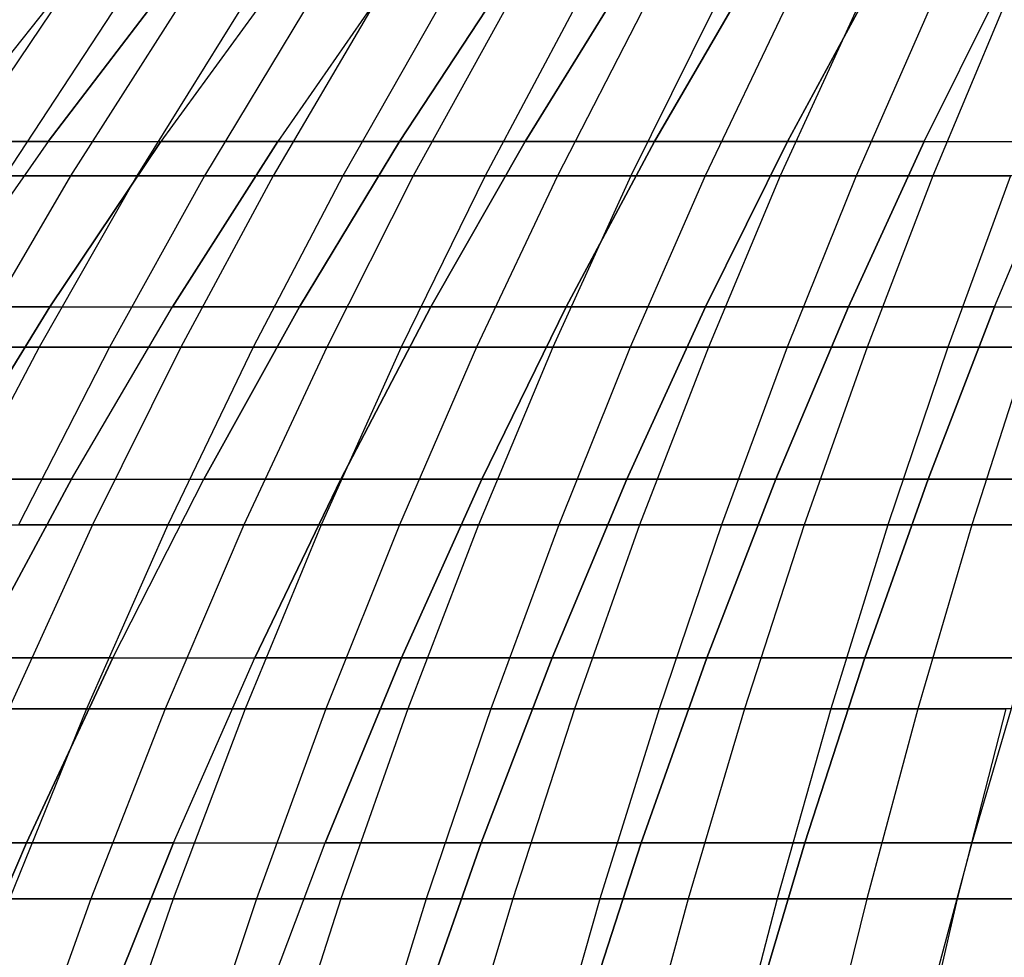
# Model space of a CAD drawing. Extents: x -125 to 125, y -143 to 0.
# Tile 150 of 241: x -27 to -17, y -49 to -39. Entities that reach past the tile are written whole.
import ezdxf

# ---------------------------------------------------------------- set-up
doc = ezdxf.new("R2010")
doc.units = 0
doc.header["$LTSCALE"] = 25.4
doc.layers.get('0').update_dxf_attribs({"linetype": 'CONTINUOUS'})

# ---------------------------------------------------------------- blocks, each defined once
blk = doc.blocks.new('NL2500026672_STL')
at = {"color": 0}
for p, q in [((-26.812, -38.823, 24.569), (-28.161, -40.518, 25.805)), ((-26.812, -38.823, 24.569), (-28.161, -40.518, 25.805)), ((-26.812, -38.823, -24.569), (-28.161, -40.518, -25.805)), ((-26.812, -38.823, -24.569), (-28.161, -40.518, -25.805)), ((-27.009, -40.518, 27.009), (-25.715, -38.823, 25.715)), ((-27.009, -40.518, 27.009), (-25.715, -38.823, 25.715)), ((-25.715, -38.823, -25.715), (-27.009, -40.518, -27.009)), ((-25.715, -38.823, -25.715), (-27.009, -40.518, -27.009)), ((-24.569, -38.823, 26.812), (-25.805, -40.518, 28.161)), ((-24.569, -38.823, -26.812), (-25.805, -40.518, -28.161)), ((-24.569, -38.823, 26.812), (-25.805, -40.518, 28.161)), ((-24.569, -38.823, -26.812), (-25.805, -40.518, -28.161)), ((-23.376, -38.823, -27.858), (-24.552, -40.518, -29.26)), ((-23.376, -38.823, 27.858), (-24.552, -40.518, 29.26)), ((-23.376, -38.823, 27.858), (-24.552, -40.518, 29.26)), ((-23.376, -38.823, -27.858), (-24.552, -40.518, -29.26)), ((-23.252, -40.518, -30.303), (-22.138, -38.823, -28.851)), ((-23.252, -40.518, -30.303), (-22.138, -38.823, -28.851)), ((-22.138, -38.823, 28.851), (-23.252, -40.518, 30.303)), ((-22.138, -38.823, 28.851), (-23.252, -40.518, 30.303)), ((-21.908, -40.518, -31.288), (-20.859, -38.823, -29.789)), ((-21.908, -40.518, -31.288), (-20.859, -38.823, -29.789)), ((-20.859, -38.823, 29.789), (-21.908, -40.518, 31.288)), ((-20.859, -38.823, 29.789), (-21.908, -40.518, 31.288)), ((-20.523, -40.518, -32.214), (-19.539, -38.823, -30.671)), ((-20.523, -40.518, -32.214), (-19.539, -38.823, -30.671)), ((-19.539, -38.823, 30.671), (-20.523, -40.518, 32.214)), ((-19.539, -38.823, 30.671), (-20.523, -40.518, 32.214)), ((-19.098, -40.518, -33.079), (-18.183, -38.823, -31.494)), ((-19.098, -40.518, -33.079), (-18.183, -38.823, -31.494)), ((-18.183, -38.823, 31.494), (-19.098, -40.518, 33.079)), ((-18.183, -38.823, 31.494), (-19.098, -40.518, 33.079)), ((-17.637, -40.518, -33.88), (-16.792, -38.823, -32.257)), ((-17.637, -40.518, -33.88), (-16.792, -38.823, -32.257)), ((-17.637, -40.518, 33.88), (-16.792, -38.823, 32.257)), ((-17.637, -40.518, 33.88), (-16.792, -38.823, 32.257)), ((-26.98, -39.13, -30.957), (-28.16, -40.888, -32.311)), ((-26.98, -39.13, -30.957), (-28.16, -40.888, -32.311)), ((-26.322, -39.13, 31.519), (-27.473, -40.888, 32.897)), ((-26.322, -39.13, 31.519), (-27.473, -40.888, 32.897)), ((-25.651, -39.13, -32.066), (-26.773, -40.888, -33.469)), ((-25.651, -39.13, -32.066), (-26.773, -40.888, -33.469)), ((-24.97, -39.13, 32.6), (-26.062, -40.888, 34.026)), ((-24.97, -39.13, 32.6), (-26.062, -40.888, 34.026)), ((-24.277, -39.13, -33.119), (-25.338, -40.888, -34.568)), ((-24.277, -39.13, -33.119), (-25.338, -40.888, -34.568)), ((-23.573, -39.13, 33.624), (-24.604, -40.888, 35.094)), ((-23.573, -39.13, 33.624), (-24.604, -40.888, 35.094)), ((-22.859, -39.13, -34.113), (-23.859, -40.888, -35.605)), ((-22.859, -39.13, -34.113), (-23.859, -40.888, -35.605)), ((-22.135, -39.13, 34.588), (-23.103, -40.888, 36.1)), ((-22.135, -39.13, 34.588), (-23.103, -40.888, 36.1)), ((-21.4, -39.13, -35.047), (-22.336, -40.888, -36.58)), ((-21.4, -39.13, -35.047), (-22.336, -40.888, -36.58)), ((-20.657, -39.13, 35.49), (-21.56, -40.888, 37.042)), ((-20.657, -39.13, 35.49), (-21.56, -40.888, 37.042)), ((-19.904, -39.13, -35.918), (-20.775, -40.888, -37.489)), ((-19.904, -39.13, -35.918), (-20.775, -40.888, -37.489)), ((-19.142, -39.13, 36.329), (-19.98, -40.888, 37.918)), ((-19.142, -39.13, 36.329), (-19.98, -40.888, 37.918)), ((-18.372, -39.13, -36.725), (-19.176, -40.888, -38.331)), ((-18.372, -39.13, -36.725), (-19.176, -40.888, -38.331)), ((-17.594, -39.13, 37.104), (-18.363, -40.888, 38.727)), ((-17.594, -39.13, 37.104), (-18.363, -40.888, 38.727)), ((-16.808, -39.13, -37.467), (-17.543, -40.888, -39.105)), ((-16.808, -39.13, -37.467), (-17.543, -40.888, -39.105)), ((-27.009, -40.518, 27.009), (-28.251, -42.29, 28.251)), ((-27.009, -40.518, 27.009), (-28.251, -42.29, 28.251)), ((-27.009, -40.518, -27.009), (-28.251, -42.29, -28.251)), ((-27.009, -40.518, -27.009), (-28.251, -42.29, -28.251)), ((-27.009, -40.518, 27.009), (-28.161, -40.518, 25.805)), ((-27.009, -40.518, 27.009), (-28.161, -40.518, 25.805)), ((-28.161, -40.518, -25.805), (-27.009, -40.518, -27.009)), ((-28.161, -40.518, -25.805), (-27.009, -40.518, -27.009)), ((-27.009, -40.518, 27.009), (-25.805, -40.518, 28.161)), ((-27.009, -40.518, 27.009), (-25.805, -40.518, 28.161)), ((-27.009, -40.518, -27.009), (-25.805, -40.518, -28.161)), ((-27.009, -40.518, -27.009), (-25.805, -40.518, -28.161)), ((-25.805, -40.518, -28.161), (-26.992, -42.29, -29.456)), ((-26.992, -42.29, 29.456), (-25.805, -40.518, 28.161)), ((-26.992, -42.29, 29.456), (-25.805, -40.518, 28.161)), ((-25.805, -40.518, -28.161), (-26.992, -42.29, -29.456)), ((-25.805, -40.518, -28.161), (-24.552, -40.518, -29.26)), ((-24.552, -40.518, 29.26), (-25.805, -40.518, 28.161)), ((-24.552, -40.518, 29.26), (-25.805, -40.518, 28.161)), ((-25.805, -40.518, -28.161), (-24.552, -40.518, -29.26)), ((-25.681, -42.29, -30.606), (-24.552, -40.518, -29.26)), ((-25.681, -42.29, -30.606), (-24.552, -40.518, -29.26)), ((-24.552, -40.518, 29.26), (-25.681, -42.29, 30.606)), ((-24.552, -40.518, 29.26), (-25.681, -42.29, 30.606)), ((-24.552, -40.518, -29.26), (-23.252, -40.518, -30.303)), ((-24.552, -40.518, -29.26), (-23.252, -40.518, -30.303)), ((-23.252, -40.518, 30.303), (-24.552, -40.518, 29.26)), ((-23.252, -40.518, 30.303), (-24.552, -40.518, 29.26)), ((-24.322, -42.29, -31.697), (-23.252, -40.518, -30.303)), ((-24.322, -42.29, -31.697), (-23.252, -40.518, -30.303)), ((-23.252, -40.518, 30.303), (-24.322, -42.29, 31.697)), ((-23.252, -40.518, 30.303), (-24.322, -42.29, 31.697)), ((-23.252, -40.518, -30.303), (-21.908, -40.518, -31.288)), ((-23.252, -40.518, -30.303), (-21.908, -40.518, -31.288)), ((-21.908, -40.518, 31.288), (-23.252, -40.518, 30.303)), ((-21.908, -40.518, 31.288), (-23.252, -40.518, 30.303)), ((-22.916, -42.29, -32.727), (-21.908, -40.518, -31.288)), ((-22.916, -42.29, -32.727), (-21.908, -40.518, -31.288)), ((-21.908, -40.518, 31.288), (-22.916, -42.29, 32.727)), ((-21.908, -40.518, 31.288), (-22.916, -42.29, 32.727)), ((-21.908, -40.518, -31.288), (-20.523, -40.518, -32.214)), ((-21.908, -40.518, -31.288), (-20.523, -40.518, -32.214)), ((-20.523, -40.518, 32.214), (-21.908, -40.518, 31.288)), ((-20.523, -40.518, 32.214), (-21.908, -40.518, 31.288)), ((-21.467, -42.29, -33.696), (-20.523, -40.518, -32.214)), ((-21.467, -42.29, -33.696), (-20.523, -40.518, -32.214)), ((-20.523, -40.518, 32.214), (-21.467, -42.29, 33.696)), ((-20.523, -40.518, 32.214), (-21.467, -42.29, 33.696)), ((-20.523, -40.518, -32.214), (-19.098, -40.518, -33.079)), ((-20.523, -40.518, -32.214), (-19.098, -40.518, -33.079)), ((-19.098, -40.518, 33.079), (-20.523, -40.518, 32.214)), ((-19.098, -40.518, 33.079), (-20.523, -40.518, 32.214)), ((-19.976, -42.29, -34.6), (-19.098, -40.518, -33.079)), ((-19.976, -42.29, -34.6), (-19.098, -40.518, -33.079)), ((-19.098, -40.518, 33.079), (-19.976, -42.29, 34.6)), ((-19.098, -40.518, 33.079), (-19.976, -42.29, 34.6)), ((-19.098, -40.518, -33.079), (-17.637, -40.518, -33.88)), ((-19.098, -40.518, -33.079), (-17.637, -40.518, -33.88)), ((-17.637, -40.518, 33.88), (-19.098, -40.518, 33.079)), ((-17.637, -40.518, 33.88), (-19.098, -40.518, 33.079)), ((-18.448, -42.29, -35.439), (-17.637, -40.518, -33.88)), ((-18.448, -42.29, -35.439), (-17.637, -40.518, -33.88)), ((-17.637, -40.518, 33.88), (-18.448, -42.29, 35.439)), ((-17.637, -40.518, 33.88), (-18.448, -42.29, 35.439)), ((-17.637, -40.518, -33.88), (-16.142, -40.518, -34.617)), ((-17.637, -40.518, -33.88), (-16.142, -40.518, -34.617)), ((-17.637, -40.518, 33.88), (-16.142, -40.518, 34.617)), ((-17.637, -40.518, 33.88), (-16.142, -40.518, 34.617)), ((-16.885, -42.29, -36.21), (-16.142, -40.518, -34.617)), ((-16.885, -42.29, 36.21), (-16.142, -40.518, 34.617)), ((-16.885, -42.29, 36.21), (-16.142, -40.518, 34.617)), ((-16.885, -42.29, -36.21), (-16.142, -40.518, -34.617)), ((-26.773, -40.888, -33.469), (-28.16, -40.888, -32.311)), ((-26.773, -40.888, -33.469), (-28.16, -40.888, -32.311)), ((-26.773, -40.888, -33.469), (-27.848, -42.72, -34.813)), ((-26.773, -40.888, -33.469), (-27.848, -42.72, -34.813)), ((-27.473, -40.888, 32.897), (-26.062, -40.888, 34.026)), ((-27.473, -40.888, 32.897), (-26.062, -40.888, 34.026)), ((-26.062, -40.888, 34.026), (-27.108, -42.72, 35.392)), ((-26.062, -40.888, 34.026), (-27.108, -42.72, 35.392)), ((-25.338, -40.888, -34.568), (-26.773, -40.888, -33.469)), ((-25.338, -40.888, -34.568), (-26.773, -40.888, -33.469)), ((-25.338, -40.888, -34.568), (-26.356, -42.72, -35.956)), ((-25.338, -40.888, -34.568), (-26.356, -42.72, -35.956)), ((-26.062, -40.888, 34.026), (-24.604, -40.888, 35.094)), ((-26.062, -40.888, 34.026), (-24.604, -40.888, 35.094)), ((-24.604, -40.888, 35.094), (-25.592, -42.72, 36.503)), ((-24.604, -40.888, 35.094), (-25.592, -42.72, 36.503)), ((-23.859, -40.888, -35.605), (-25.338, -40.888, -34.568)), ((-23.859, -40.888, -35.605), (-25.338, -40.888, -34.568)), ((-23.859, -40.888, -35.605), (-24.817, -42.72, -37.035)), ((-23.859, -40.888, -35.605), (-24.817, -42.72, -37.035)), ((-24.604, -40.888, 35.094), (-23.103, -40.888, 36.1)), ((-24.604, -40.888, 35.094), (-23.103, -40.888, 36.1)), ((-23.103, -40.888, 36.1), (-24.03, -42.72, 37.55)), ((-23.103, -40.888, 36.1), (-24.03, -42.72, 37.55)), ((-22.336, -40.888, -36.58), (-23.859, -40.888, -35.605)), ((-22.336, -40.888, -36.58), (-23.859, -40.888, -35.605)), ((-22.336, -40.888, -36.58), (-23.233, -42.72, -38.048)), ((-22.336, -40.888, -36.58), (-23.233, -42.72, -38.048)), ((-23.103, -40.888, 36.1), (-21.56, -40.888, 37.042)), ((-23.103, -40.888, 36.1), (-21.56, -40.888, 37.042)), ((-21.56, -40.888, 37.042), (-22.426, -42.72, 38.53)), ((-21.56, -40.888, 37.042), (-22.426, -42.72, 38.53)), ((-20.775, -40.888, -37.489), (-22.336, -40.888, -36.58)), ((-20.775, -40.888, -37.489), (-22.336, -40.888, -36.58)), ((-20.775, -40.888, -37.489), (-21.609, -42.72, -38.994)), ((-20.775, -40.888, -37.489), (-21.609, -42.72, -38.994)), ((-21.56, -40.888, 37.042), (-19.98, -40.888, 37.918)), ((-21.56, -40.888, 37.042), (-19.98, -40.888, 37.918)), ((-19.98, -40.888, 37.918), (-20.782, -42.72, 39.441)), ((-19.98, -40.888, 37.918), (-20.782, -42.72, 39.441)), ((-19.176, -40.888, -38.331), (-20.775, -40.888, -37.489)), ((-19.176, -40.888, -38.331), (-20.775, -40.888, -37.489)), ((-19.98, -40.888, 37.918), (-18.363, -40.888, 38.727)), ((-19.98, -40.888, 37.918), (-18.363, -40.888, 38.727)), ((-19.176, -40.888, -38.331), (-19.946, -42.72, -39.87)), ((-19.176, -40.888, -38.331), (-19.946, -42.72, -39.87)), ((-17.543, -40.888, -39.105), (-19.176, -40.888, -38.331)), ((-17.543, -40.888, -39.105), (-19.176, -40.888, -38.331)), ((-18.363, -40.888, 38.727), (-19.101, -42.72, 40.282)), ((-18.363, -40.888, 38.727), (-19.101, -42.72, 40.282)), ((-18.363, -40.888, 38.727), (-16.714, -40.888, 39.467)), ((-18.363, -40.888, 38.727), (-16.714, -40.888, 39.467)), ((-17.543, -40.888, -39.105), (-18.247, -42.72, -40.675)), ((-17.543, -40.888, -39.105), (-18.247, -42.72, -40.675)), ((-15.879, -40.888, -39.81), (-17.543, -40.888, -39.105)), ((-15.879, -40.888, -39.81), (-17.543, -40.888, -39.105)), ((-16.714, -40.888, 39.467), (-17.385, -42.72, 41.051)), ((-16.714, -40.888, 39.467), (-17.385, -42.72, 41.051)), ((-28.251, -42.29, -28.251), (-26.992, -42.29, -29.456)), ((-26.992, -42.29, 29.456), (-28.251, -42.29, 28.251)), ((-26.992, -42.29, 29.456), (-28.251, -42.29, 28.251)), ((-28.251, -42.29, -28.251), (-26.992, -42.29, -29.456)), ((-28.127, -44.133, -30.695), (-26.992, -42.29, -29.456)), ((-28.127, -44.133, -30.695), (-26.992, -42.29, -29.456)), ((-26.992, -42.29, 29.456), (-28.127, -44.133, 30.695)), ((-26.992, -42.29, 29.456), (-28.127, -44.133, 30.695)), ((-26.992, -42.29, -29.456), (-25.681, -42.29, -30.606)), ((-26.992, -42.29, -29.456), (-25.681, -42.29, -30.606)), ((-26.992, -42.29, 29.456), (-25.681, -42.29, 30.606)), ((-26.992, -42.29, 29.456), (-25.681, -42.29, 30.606)), ((-26.761, -44.133, -31.893), (-25.681, -42.29, -30.606)), ((-26.761, -44.133, -31.893), (-25.681, -42.29, -30.606)), ((-26.761, -44.133, 31.893), (-25.681, -42.29, 30.606)), ((-26.761, -44.133, 31.893), (-25.681, -42.29, 30.606)), ((-25.681, -42.29, -30.606), (-24.322, -42.29, -31.697)), ((-25.681, -42.29, -30.606), (-24.322, -42.29, -31.697)), ((-24.322, -42.29, 31.697), (-25.681, -42.29, 30.606)), ((-24.322, -42.29, 31.697), (-25.681, -42.29, 30.606)), ((-25.345, -44.133, -33.03), (-24.322, -42.29, -31.697)), ((-25.345, -44.133, -33.03), (-24.322, -42.29, -31.697)), ((-24.322, -42.29, 31.697), (-25.345, -44.133, 33.03)), ((-24.322, -42.29, 31.697), (-25.345, -44.133, 33.03)), ((-24.322, -42.29, -31.697), (-22.916, -42.29, -32.727)), ((-24.322, -42.29, -31.697), (-22.916, -42.29, -32.727)), ((-22.916, -42.29, 32.727), (-24.322, -42.29, 31.697)), ((-22.916, -42.29, 32.727), (-24.322, -42.29, 31.697)), ((-23.88, -44.133, -34.104), (-22.916, -42.29, -32.727)), ((-23.88, -44.133, -34.104), (-22.916, -42.29, -32.727)), ((-22.916, -42.29, 32.727), (-23.88, -44.133, 34.104)), ((-22.916, -42.29, 32.727), (-23.88, -44.133, 34.104)), ((-22.916, -42.29, -32.727), (-21.467, -42.29, -33.696)), ((-22.916, -42.29, -32.727), (-21.467, -42.29, -33.696)), ((-21.467, -42.29, 33.696), (-22.916, -42.29, 32.727)), ((-21.467, -42.29, 33.696), (-22.916, -42.29, 32.727)), ((-22.369, -44.133, -35.113), (-21.467, -42.29, -33.696)), ((-22.369, -44.133, -35.113), (-21.467, -42.29, -33.696)), ((-21.467, -42.29, 33.696), (-22.369, -44.133, 35.113)), ((-21.467, -42.29, 33.696), (-22.369, -44.133, 35.113)), ((-21.467, -42.29, -33.696), (-19.976, -42.29, -34.6)), ((-21.467, -42.29, -33.696), (-19.976, -42.29, -34.6)), ((-19.976, -42.29, 34.6), (-21.467, -42.29, 33.696)), ((-19.976, -42.29, 34.6), (-21.467, -42.29, 33.696)), ((-20.817, -44.133, -36.055), (-19.976, -42.29, -34.6)), ((-20.817, -44.133, -36.055), (-19.976, -42.29, -34.6)), ((-19.976, -42.29, 34.6), (-20.817, -44.133, 36.055)), ((-19.976, -42.29, 34.6), (-20.817, -44.133, 36.055)), ((-19.976, -42.29, -34.6), (-18.448, -42.29, -35.439)), ((-19.976, -42.29, -34.6), (-18.448, -42.29, -35.439)), ((-18.448, -42.29, 35.439), (-19.976, -42.29, 34.6)), ((-18.448, -42.29, 35.439), (-19.976, -42.29, 34.6)), ((-19.224, -44.133, -36.929), (-18.448, -42.29, -35.439)), ((-19.224, -44.133, -36.929), (-18.448, -42.29, -35.439)), ((-18.448, -42.29, 35.439), (-19.224, -44.133, 36.929)), ((-18.448, -42.29, 35.439), (-19.224, -44.133, 36.929)), ((-18.448, -42.29, -35.439), (-16.885, -42.29, -36.21)), ((-18.448, -42.29, -35.439), (-16.885, -42.29, -36.21)), ((-16.885, -42.29, 36.21), (-18.448, -42.29, 35.439)), ((-16.885, -42.29, 36.21), (-18.448, -42.29, 35.439)), ((-17.595, -44.133, -37.732), (-16.885, -42.29, -36.21)), ((-16.885, -42.29, 36.21), (-17.595, -44.133, 37.732)), ((-16.885, -42.29, 36.21), (-17.595, -44.133, 37.732)), ((-17.595, -44.133, -37.732), (-16.885, -42.29, -36.21)), ((-16.885, -42.29, 36.21), (-15.289, -42.29, 36.912)), ((-16.885, -42.29, 36.21), (-15.289, -42.29, 36.912)), ((-16.885, -42.29, -36.21), (-15.289, -42.29, -36.912)), ((-16.885, -42.29, -36.21), (-15.289, -42.29, -36.912)), ((-28.576, -42.72, 34.218), (-27.108, -42.72, 35.392)), ((-28.576, -42.72, 34.218), (-27.108, -42.72, 35.392)), ((-27.108, -42.72, 35.392), (-28.107, -44.622, 36.696)), ((-27.108, -42.72, 35.392), (-28.107, -44.622, 36.696)), ((-26.356, -42.72, -35.956), (-27.848, -42.72, -34.813)), ((-26.356, -42.72, -35.956), (-27.848, -42.72, -34.813)), ((-26.356, -42.72, -35.956), (-27.327, -44.622, -37.281)), ((-26.356, -42.72, -35.956), (-27.327, -44.622, -37.281)), ((-27.108, -42.72, 35.392), (-25.592, -42.72, 36.503)), ((-27.108, -42.72, 35.392), (-25.592, -42.72, 36.503)), ((-25.592, -42.72, 36.503), (-26.535, -44.622, 37.848)), ((-25.592, -42.72, 36.503), (-26.535, -44.622, 37.848)), ((-24.817, -42.72, -37.035), (-26.356, -42.72, -35.956)), ((-24.817, -42.72, -37.035), (-26.356, -42.72, -35.956)), ((-24.817, -42.72, -37.035), (-25.731, -44.622, -38.4)), ((-24.817, -42.72, -37.035), (-25.731, -44.622, -38.4)), ((-25.592, -42.72, 36.503), (-24.03, -42.72, 37.55)), ((-25.592, -42.72, 36.503), (-24.03, -42.72, 37.55)), ((-24.03, -42.72, 37.55), (-24.916, -44.622, 38.933)), ((-24.03, -42.72, 37.55), (-24.916, -44.622, 38.933)), ((-23.233, -42.72, -38.048), (-24.817, -42.72, -37.035)), ((-23.233, -42.72, -38.048), (-24.817, -42.72, -37.035)), ((-23.233, -42.72, -38.048), (-24.089, -44.622, -39.45)), ((-23.233, -42.72, -38.048), (-24.089, -44.622, -39.45)), ((-24.03, -42.72, 37.55), (-22.426, -42.72, 38.53)), ((-24.03, -42.72, 37.55), (-22.426, -42.72, 38.53)), ((-22.426, -42.72, 38.53), (-23.252, -44.622, 39.949)), ((-22.426, -42.72, 38.53), (-23.252, -44.622, 39.949)), ((-21.609, -42.72, -38.994), (-23.233, -42.72, -38.048)), ((-21.609, -42.72, -38.994), (-23.233, -42.72, -38.048)), ((-22.426, -42.72, 38.53), (-20.782, -42.72, 39.441)), ((-22.426, -42.72, 38.53), (-20.782, -42.72, 39.441)), ((-21.609, -42.72, -38.994), (-22.405, -44.622, -40.431)), ((-21.609, -42.72, -38.994), (-22.405, -44.622, -40.431)), ((-19.946, -42.72, -39.87), (-21.609, -42.72, -38.994)), ((-19.946, -42.72, -39.87), (-21.609, -42.72, -38.994)), ((-20.782, -42.72, 39.441), (-21.547, -44.622, 40.894)), ((-20.782, -42.72, 39.441), (-21.547, -44.622, 40.894)), ((-20.782, -42.72, 39.441), (-19.101, -42.72, 40.282)), ((-20.782, -42.72, 39.441), (-19.101, -42.72, 40.282)), ((-19.946, -42.72, -39.87), (-20.681, -44.622, -41.339)), ((-19.946, -42.72, -39.87), (-20.681, -44.622, -41.339)), ((-18.247, -42.72, -40.675), (-19.946, -42.72, -39.87)), ((-18.247, -42.72, -40.675), (-19.946, -42.72, -39.87)), ((-19.101, -42.72, 40.282), (-19.804, -44.622, 41.766)), ((-19.101, -42.72, 40.282), (-19.804, -44.622, 41.766)), ((-19.101, -42.72, 40.282), (-17.385, -42.72, 41.051)), ((-19.101, -42.72, 40.282), (-17.385, -42.72, 41.051)), ((-18.247, -42.72, -40.675), (-18.919, -44.622, -42.174)), ((-18.247, -42.72, -40.675), (-18.919, -44.622, -42.174)), ((-16.516, -42.72, -41.409), (-18.247, -42.72, -40.675)), ((-16.516, -42.72, -41.409), (-18.247, -42.72, -40.675)), ((-17.385, -42.72, 41.051), (-18.026, -44.622, 42.564)), ((-17.385, -42.72, 41.051), (-18.026, -44.622, 42.564)), ((-17.385, -42.72, 41.051), (-15.639, -42.72, 41.748)), ((-17.385, -42.72, 41.051), (-15.639, -42.72, 41.748)), ((-16.516, -42.72, -41.409), (-17.125, -44.622, -42.934)), ((-16.516, -42.72, -41.409), (-17.125, -44.622, -42.934)), ((-28.127, -44.133, -30.695), (-26.761, -44.133, -31.893)), ((-28.127, -44.133, -30.695), (-26.761, -44.133, -31.893)), ((-26.761, -44.133, 31.893), (-28.127, -44.133, 30.695)), ((-26.761, -44.133, 31.893), (-28.127, -44.133, 30.695)), ((-27.79, -46.047, -33.119), (-26.761, -44.133, -31.893)), ((-27.79, -46.047, -33.119), (-26.761, -44.133, -31.893)), ((-26.761, -44.133, 31.893), (-27.79, -46.047, 33.119)), ((-26.761, -44.133, 31.893), (-27.79, -46.047, 33.119)), ((-26.761, -44.133, -31.893), (-25.345, -44.133, -33.03)), ((-26.761, -44.133, -31.893), (-25.345, -44.133, -33.03)), ((-26.761, -44.133, 31.893), (-25.345, -44.133, 33.03)), ((-26.761, -44.133, 31.893), (-25.345, -44.133, 33.03)), ((-26.319, -46.047, -34.3), (-25.345, -44.133, -33.03)), ((-26.319, -46.047, -34.3), (-25.345, -44.133, -33.03)), ((-26.319, -46.047, 34.3), (-25.345, -44.133, 33.03)), ((-26.319, -46.047, 34.3), (-25.345, -44.133, 33.03)), ((-25.345, -44.133, -33.03), (-23.88, -44.133, -34.104)), ((-25.345, -44.133, -33.03), (-23.88, -44.133, -34.104)), ((-23.88, -44.133, 34.104), (-25.345, -44.133, 33.03)), ((-23.88, -44.133, 34.104), (-25.345, -44.133, 33.03)), ((-24.798, -46.047, -35.415), (-23.88, -44.133, -34.104)), ((-24.798, -46.047, -35.415), (-23.88, -44.133, -34.104)), ((-23.88, -44.133, 34.104), (-24.798, -46.047, 35.415)), ((-23.88, -44.133, 34.104), (-24.798, -46.047, 35.415)), ((-23.88, -44.133, -34.104), (-22.369, -44.133, -35.113)), ((-23.88, -44.133, -34.104), (-22.369, -44.133, -35.113)), ((-22.369, -44.133, 35.113), (-23.88, -44.133, 34.104)), ((-22.369, -44.133, 35.113), (-23.88, -44.133, 34.104)), ((-23.23, -46.047, -36.463), (-22.369, -44.133, -35.113)), ((-23.23, -46.047, -36.463), (-22.369, -44.133, -35.113)), ((-22.369, -44.133, 35.113), (-23.23, -46.047, 36.463)), ((-22.369, -44.133, 35.113), (-23.23, -46.047, 36.463)), ((-22.369, -44.133, -35.113), (-20.817, -44.133, -36.055)), ((-22.369, -44.133, -35.113), (-20.817, -44.133, -36.055)), ((-20.817, -44.133, 36.055), (-22.369, -44.133, 35.113)), ((-20.817, -44.133, 36.055), (-22.369, -44.133, 35.113)), ((-21.617, -46.047, -37.442), (-20.817, -44.133, -36.055)), ((-21.617, -46.047, -37.442), (-20.817, -44.133, -36.055)), ((-20.817, -44.133, 36.055), (-21.617, -46.047, 37.442)), ((-20.817, -44.133, 36.055), (-21.617, -46.047, 37.442)), ((-20.817, -44.133, -36.055), (-19.224, -44.133, -36.929)), ((-20.817, -44.133, -36.055), (-19.224, -44.133, -36.929)), ((-19.224, -44.133, 36.929), (-20.817, -44.133, 36.055)), ((-19.224, -44.133, 36.929), (-20.817, -44.133, 36.055)), ((-19.963, -46.047, -38.349), (-19.224, -44.133, -36.929)), ((-19.963, -46.047, -38.349), (-19.224, -44.133, -36.929)), ((-19.224, -44.133, 36.929), (-19.963, -46.047, 38.349)), ((-19.224, -44.133, 36.929), (-19.963, -46.047, 38.349)), ((-19.224, -44.133, -36.929), (-17.595, -44.133, -37.732)), ((-19.224, -44.133, -36.929), (-17.595, -44.133, -37.732)), ((-17.595, -44.133, 37.732), (-19.224, -44.133, 36.929)), ((-17.595, -44.133, 37.732), (-19.224, -44.133, 36.929)), ((-18.271, -46.047, -39.183), (-17.595, -44.133, -37.732)), ((-17.595, -44.133, 37.732), (-18.271, -46.047, 39.183)), ((-17.595, -44.133, 37.732), (-18.271, -46.047, 39.183)), ((-18.271, -46.047, -39.183), (-17.595, -44.133, -37.732)), ((-15.932, -44.133, 38.464), (-17.595, -44.133, 37.732)), ((-15.932, -44.133, 38.464), (-17.595, -44.133, 37.732)), ((-17.595, -44.133, -37.732), (-15.932, -44.133, -38.464)), ((-17.595, -44.133, -37.732), (-15.932, -44.133, -38.464)), ((-28.107, -44.622, 36.696), (-26.535, -44.622, 37.848)), ((-28.107, -44.622, 36.696), (-26.535, -44.622, 37.848)), ((-26.535, -44.622, 37.848), (-27.431, -46.592, 39.127)), ((-26.535, -44.622, 37.848), (-27.431, -46.592, 39.127)), ((-25.731, -44.622, -38.4), (-27.327, -44.622, -37.281)), ((-25.731, -44.622, -38.4), (-27.327, -44.622, -37.281)), ((-25.731, -44.622, -38.4), (-26.6, -46.592, -39.697)), ((-25.731, -44.622, -38.4), (-26.6, -46.592, -39.697)), ((-26.535, -44.622, 37.848), (-24.916, -44.622, 38.933)), ((-26.535, -44.622, 37.848), (-24.916, -44.622, 38.933)), ((-24.916, -44.622, 38.933), (-25.757, -46.592, 40.249)), ((-24.916, -44.622, 38.933), (-25.757, -46.592, 40.249)), ((-24.089, -44.622, -39.45), (-25.731, -44.622, -38.4)), ((-24.089, -44.622, -39.45), (-25.731, -44.622, -38.4)), ((-24.916, -44.622, 38.933), (-23.252, -44.622, 39.949)), ((-24.916, -44.622, 38.933), (-23.252, -44.622, 39.949)), ((-24.089, -44.622, -39.45), (-24.903, -46.592, -40.783)), ((-24.089, -44.622, -39.45), (-24.903, -46.592, -40.783)), ((-22.405, -44.622, -40.431), (-24.089, -44.622, -39.45)), ((-22.405, -44.622, -40.431), (-24.089, -44.622, -39.45)), ((-23.252, -44.622, 39.949), (-24.038, -46.592, 41.299)), ((-23.252, -44.622, 39.949), (-24.038, -46.592, 41.299)), ((-23.252, -44.622, 39.949), (-21.547, -44.622, 40.894)), ((-23.252, -44.622, 39.949), (-21.547, -44.622, 40.894)), ((-22.405, -44.622, -40.431), (-23.162, -46.592, -41.796)), ((-22.405, -44.622, -40.431), (-23.162, -46.592, -41.796)), ((-20.681, -44.622, -41.339), (-22.405, -44.622, -40.431)), ((-20.681, -44.622, -41.339), (-22.405, -44.622, -40.431)), ((-21.547, -44.622, 40.894), (-22.275, -46.592, 42.275)), ((-21.547, -44.622, 40.894), (-22.275, -46.592, 42.275)), ((-21.547, -44.622, 40.894), (-19.804, -44.622, 41.766)), ((-21.547, -44.622, 40.894), (-19.804, -44.622, 41.766)), ((-20.681, -44.622, -41.339), (-21.379, -46.592, -42.736)), ((-20.681, -44.622, -41.339), (-21.379, -46.592, -42.736)), ((-18.919, -44.622, -42.174), (-20.681, -44.622, -41.339)), ((-18.919, -44.622, -42.174), (-20.681, -44.622, -41.339)), ((-19.804, -44.622, 41.766), (-20.473, -46.592, 43.177)), ((-19.804, -44.622, 41.766), (-20.473, -46.592, 43.177)), ((-19.804, -44.622, 41.766), (-18.026, -44.622, 42.564)), ((-19.804, -44.622, 41.766), (-18.026, -44.622, 42.564)), ((-18.919, -44.622, -42.174), (-19.559, -46.592, -43.599)), ((-18.919, -44.622, -42.174), (-19.559, -46.592, -43.599)), ((-17.125, -44.622, -42.934), (-18.919, -44.622, -42.174)), ((-17.125, -44.622, -42.934), (-18.919, -44.622, -42.174)), ((-18.026, -44.622, 42.564), (-18.635, -46.592, 44.002)), ((-18.026, -44.622, 42.564), (-18.635, -46.592, 44.002)), ((-18.026, -44.622, 42.564), (-16.216, -44.622, 43.286)), ((-18.026, -44.622, 42.564), (-16.216, -44.622, 43.286)), ((-17.125, -44.622, -42.934), (-17.703, -46.592, -44.385)), ((-17.125, -44.622, -42.934), (-17.703, -46.592, -44.385)), ((-15.299, -44.622, -43.618), (-17.125, -44.622, -42.934)), ((-15.299, -44.622, -43.618), (-17.125, -44.622, -42.934)), ((-27.79, -46.047, -33.119), (-26.319, -46.047, -34.3)), ((-27.79, -46.047, -33.119), (-26.319, -46.047, -34.3)), ((-26.319, -46.047, 34.3), (-27.79, -46.047, 33.119)), ((-26.319, -46.047, 34.3), (-27.79, -46.047, 33.119)), ((-27.244, -48.026, -35.505), (-26.319, -46.047, -34.3)), ((-27.244, -48.026, -35.505), (-26.319, -46.047, -34.3)), ((-26.319, -46.047, 34.3), (-27.244, -48.026, 35.505)), ((-26.319, -46.047, 34.3), (-27.244, -48.026, 35.505)), ((-26.319, -46.047, -34.3), (-24.798, -46.047, -35.415)), ((-26.319, -46.047, -34.3), (-24.798, -46.047, -35.415)), ((-26.319, -46.047, 34.3), (-24.798, -46.047, 35.415)), ((-26.319, -46.047, 34.3), (-24.798, -46.047, 35.415)), ((-25.669, -48.026, -36.659), (-24.798, -46.047, -35.415)), ((-25.669, -48.026, -36.659), (-24.798, -46.047, -35.415)), ((-25.669, -48.026, 36.659), (-24.798, -46.047, 35.415)), ((-25.669, -48.026, 36.659), (-24.798, -46.047, 35.415)), ((-24.798, -46.047, -35.415), (-23.23, -46.047, -36.463)), ((-24.798, -46.047, -35.415), (-23.23, -46.047, -36.463)), ((-23.23, -46.047, 36.463), (-24.798, -46.047, 35.415)), ((-23.23, -46.047, 36.463), (-24.798, -46.047, 35.415)), ((-24.046, -48.026, -37.744), (-23.23, -46.047, -36.463)), ((-24.046, -48.026, -37.744), (-23.23, -46.047, -36.463)), ((-23.23, -46.047, 36.463), (-24.046, -48.026, 37.744)), ((-23.23, -46.047, 36.463), (-24.046, -48.026, 37.744)), ((-23.23, -46.047, -36.463), (-21.617, -46.047, -37.442)), ((-23.23, -46.047, -36.463), (-21.617, -46.047, -37.442)), ((-21.617, -46.047, 37.442), (-23.23, -46.047, 36.463)), ((-21.617, -46.047, 37.442), (-23.23, -46.047, 36.463)), ((-22.376, -48.026, -38.757), (-21.617, -46.047, -37.442)), ((-22.376, -48.026, -38.757), (-21.617, -46.047, -37.442)), ((-21.617, -46.047, 37.442), (-22.376, -48.026, 38.757)), ((-21.617, -46.047, 37.442), (-22.376, -48.026, 38.757)), ((-21.617, -46.047, -37.442), (-19.963, -46.047, -38.349)), ((-21.617, -46.047, -37.442), (-19.963, -46.047, -38.349)), ((-19.963, -46.047, 38.349), (-21.617, -46.047, 37.442)), ((-19.963, -46.047, 38.349), (-21.617, -46.047, 37.442)), ((-20.664, -48.026, -39.696), (-19.963, -46.047, -38.349)), ((-20.664, -48.026, -39.696), (-19.963, -46.047, -38.349)), ((-19.963, -46.047, 38.349), (-20.664, -48.026, 39.696)), ((-19.963, -46.047, 38.349), (-20.664, -48.026, 39.696)), ((-19.963, -46.047, -38.349), (-18.271, -46.047, -39.183)), ((-19.963, -46.047, -38.349), (-18.271, -46.047, -39.183)), ((-18.271, -46.047, 39.183), (-19.963, -46.047, 38.349)), ((-18.271, -46.047, 39.183), (-19.963, -46.047, 38.349)), ((-18.913, -48.026, -40.56), (-18.271, -46.047, -39.183)), ((-18.271, -46.047, 39.183), (-18.913, -48.026, 40.56)), ((-18.271, -46.047, 39.183), (-18.913, -48.026, 40.56)), ((-18.913, -48.026, -40.56), (-18.271, -46.047, -39.183)), ((-16.545, -46.047, 39.943), (-18.271, -46.047, 39.183)), ((-16.545, -46.047, 39.943), (-18.271, -46.047, 39.183)), ((-18.271, -46.047, -39.183), (-16.545, -46.047, -39.943)), ((-18.271, -46.047, -39.183), (-16.545, -46.047, -39.943)), ((-16.545, -46.047, 39.943), (-17.126, -48.026, 41.346)), ((-16.545, -46.047, 39.943), (-17.126, -48.026, 41.346)), ((-16.545, -46.047, -39.943), (-17.126, -48.026, -41.346)), ((-16.545, -46.047, -39.943), (-17.126, -48.026, -41.346)), ((-26.6, -46.592, -39.697), (-28.25, -46.592, -38.54)), ((-26.6, -46.592, -39.697), (-28.25, -46.592, -38.54)), ((-27.431, -46.592, 39.127), (-25.757, -46.592, 40.249)), ((-27.431, -46.592, 39.127), (-25.757, -46.592, 40.249)), ((-26.6, -46.592, -39.697), (-27.423, -48.625, -40.924)), ((-26.6, -46.592, -39.697), (-27.423, -48.625, -40.924)), ((-24.903, -46.592, -40.783), (-26.6, -46.592, -39.697)), ((-24.903, -46.592, -40.783), (-26.6, -46.592, -39.697)), ((-25.757, -46.592, 40.249), (-26.554, -48.625, 41.493)), ((-25.757, -46.592, 40.249), (-26.554, -48.625, 41.493)), ((-25.757, -46.592, 40.249), (-24.038, -46.592, 41.299)), ((-25.757, -46.592, 40.249), (-24.038, -46.592, 41.299)), ((-24.903, -46.592, -40.783), (-25.673, -48.625, -42.044)), ((-24.903, -46.592, -40.783), (-25.673, -48.625, -42.044)), ((-23.162, -46.592, -41.796), (-24.903, -46.592, -40.783)), ((-23.162, -46.592, -41.796), (-24.903, -46.592, -40.783)), ((-24.038, -46.592, 41.299), (-24.781, -48.625, 42.576)), ((-24.038, -46.592, 41.299), (-24.781, -48.625, 42.576)), ((-24.038, -46.592, 41.299), (-22.275, -46.592, 42.275)), ((-24.038, -46.592, 41.299), (-22.275, -46.592, 42.275)), ((-23.162, -46.592, -41.796), (-23.878, -48.625, -43.089)), ((-23.162, -46.592, -41.796), (-23.878, -48.625, -43.089)), ((-21.379, -46.592, -42.736), (-23.162, -46.592, -41.796)), ((-21.379, -46.592, -42.736), (-23.162, -46.592, -41.796)), ((-22.275, -46.592, 42.275), (-22.964, -48.625, 43.583)), ((-22.275, -46.592, 42.275), (-22.964, -48.625, 43.583)), ((-22.275, -46.592, 42.275), (-20.473, -46.592, 43.177)), ((-22.275, -46.592, 42.275), (-20.473, -46.592, 43.177)), ((-21.379, -46.592, -42.736), (-22.04, -48.625, -44.057)), ((-21.379, -46.592, -42.736), (-22.04, -48.625, -44.057)), ((-19.559, -46.592, -43.599), (-21.379, -46.592, -42.736)), ((-19.559, -46.592, -43.599), (-21.379, -46.592, -42.736)), ((-20.473, -46.592, 43.177), (-21.106, -48.625, 44.512)), ((-20.473, -46.592, 43.177), (-21.106, -48.625, 44.512)), ((-20.473, -46.592, 43.177), (-18.635, -46.592, 44.002)), ((-20.473, -46.592, 43.177), (-18.635, -46.592, 44.002)), ((-19.559, -46.592, -43.599), (-20.163, -48.625, -44.947)), ((-19.559, -46.592, -43.599), (-20.163, -48.625, -44.947)), ((-17.703, -46.592, -44.385), (-19.559, -46.592, -43.599)), ((-17.703, -46.592, -44.385), (-19.559, -46.592, -43.599)), ((-18.635, -46.592, 44.002), (-19.211, -48.625, 45.362)), ((-18.635, -46.592, 44.002), (-19.211, -48.625, 45.362)), ((-18.635, -46.592, 44.002), (-16.763, -46.592, 44.748)), ((-18.635, -46.592, 44.002), (-16.763, -46.592, 44.748)), ((-17.703, -46.592, -44.385), (-18.251, -48.625, -45.757)), ((-17.703, -46.592, -44.385), (-18.251, -48.625, -45.757)), ((-15.816, -46.592, -45.092), (-17.703, -46.592, -44.385)), ((-15.816, -46.592, -45.092), (-17.703, -46.592, -44.385)), ((-16.763, -46.592, 44.748), (-17.282, -48.625, 46.132)), ((-16.763, -46.592, 44.748), (-17.282, -48.625, 46.132)), ((-28.766, -48.026, -34.282), (-27.244, -48.026, -35.505)), ((-28.766, -48.026, -34.282), (-27.244, -48.026, -35.505)), ((-27.244, -48.026, 35.505), (-28.766, -48.026, 34.282)), ((-27.244, -48.026, 35.505), (-28.766, -48.026, 34.282)), ((-28.116, -50.068, -36.642), (-27.244, -48.026, -35.505)), ((-28.116, -50.068, -36.642), (-27.244, -48.026, -35.505)), ((-27.244, -48.026, 35.505), (-28.116, -50.068, 36.642)), ((-27.244, -48.026, 35.505), (-28.116, -50.068, 36.642)), ((-27.244, -48.026, -35.505), (-25.669, -48.026, -36.659)), ((-27.244, -48.026, -35.505), (-25.669, -48.026, -36.659)), ((-25.669, -48.026, 36.659), (-27.244, -48.026, 35.505)), ((-25.669, -48.026, 36.659), (-27.244, -48.026, 35.505)), ((-26.491, -50.068, -37.833), (-25.669, -48.026, -36.659)), ((-26.491, -50.068, -37.833), (-25.669, -48.026, -36.659)), ((-25.669, -48.026, 36.659), (-26.491, -50.068, 37.833)), ((-25.669, -48.026, 36.659), (-26.491, -50.068, 37.833)), ((-25.669, -48.026, -36.659), (-24.046, -48.026, -37.744)), ((-25.669, -48.026, -36.659), (-24.046, -48.026, -37.744)), ((-25.669, -48.026, 36.659), (-24.046, -48.026, 37.744)), ((-25.669, -48.026, 36.659), (-24.046, -48.026, 37.744)), ((-24.816, -50.068, -38.953), (-24.046, -48.026, -37.744)), ((-24.816, -50.068, -38.953), (-24.046, -48.026, -37.744)), ((-24.816, -50.068, 38.953), (-24.046, -48.026, 37.744)), ((-24.816, -50.068, 38.953), (-24.046, -48.026, 37.744)), ((-24.046, -48.026, -37.744), (-22.376, -48.026, -38.757)), ((-24.046, -48.026, -37.744), (-22.376, -48.026, -38.757)), ((-22.376, -48.026, 38.757), (-24.046, -48.026, 37.744)), ((-22.376, -48.026, 38.757), (-24.046, -48.026, 37.744)), ((-23.093, -50.068, -39.998), (-22.376, -48.026, -38.757)), ((-23.093, -50.068, -39.998), (-22.376, -48.026, -38.757)), ((-22.376, -48.026, 38.757), (-23.093, -50.068, 39.998)), ((-22.376, -48.026, 38.757), (-23.093, -50.068, 39.998)), ((-22.376, -48.026, -38.757), (-20.664, -48.026, -39.696)), ((-22.376, -48.026, -38.757), (-20.664, -48.026, -39.696)), ((-20.664, -48.026, 39.696), (-22.376, -48.026, 38.757)), ((-20.664, -48.026, 39.696), (-22.376, -48.026, 38.757)), ((-21.326, -50.068, -40.968), (-20.664, -48.026, -39.696)), ((-21.326, -50.068, -40.968), (-20.664, -48.026, -39.696)), ((-20.664, -48.026, 39.696), (-21.326, -50.068, 40.968)), ((-20.664, -48.026, 39.696), (-21.326, -50.068, 40.968)), ((-20.664, -48.026, -39.696), (-18.913, -48.026, -40.56)), ((-20.664, -48.026, -39.696), (-18.913, -48.026, -40.56)), ((-18.913, -48.026, 40.56), (-20.664, -48.026, 39.696)), ((-18.913, -48.026, 40.56), (-20.664, -48.026, 39.696)), ((-19.519, -50.068, -41.859), (-18.913, -48.026, -40.56)), ((-18.913, -48.026, 40.56), (-19.519, -50.068, 41.859)), ((-18.913, -48.026, 40.56), (-19.519, -50.068, 41.859)), ((-19.519, -50.068, -41.859), (-18.913, -48.026, -40.56)), ((-17.126, -48.026, 41.346), (-18.913, -48.026, 40.56)), ((-17.126, -48.026, 41.346), (-18.913, -48.026, 40.56)), ((-18.913, -48.026, -40.56), (-17.126, -48.026, -41.346)), ((-18.913, -48.026, -40.56), (-17.126, -48.026, -41.346)), ((-17.126, -48.026, 41.346), (-17.675, -50.068, 42.67)), ((-17.126, -48.026, 41.346), (-17.675, -50.068, 42.67)), ((-17.126, -48.026, -41.346), (-17.675, -50.068, -42.67)), ((-17.126, -48.026, -41.346), (-17.675, -50.068, -42.67)), ((-15.306, -48.026, 42.054), (-17.126, -48.026, 41.346)), ((-15.306, -48.026, 42.054), (-17.126, -48.026, 41.346)), ((-17.126, -48.026, -41.346), (-15.306, -48.026, -42.054)), ((-17.126, -48.026, -41.346), (-15.306, -48.026, -42.054)), ((-28.28, -48.625, 40.337), (-26.554, -48.625, 41.493)), ((-28.28, -48.625, 40.337), (-26.554, -48.625, 41.493)), ((-25.673, -48.625, -42.044), (-27.423, -48.625, -40.924)), ((-25.673, -48.625, -42.044), (-27.423, -48.625, -40.924)), ((-26.554, -48.625, 41.493), (-27.304, -50.718, 42.665)), ((-26.554, -48.625, 41.493), (-27.304, -50.718, 42.665)), ((-26.554, -48.625, 41.493), (-24.781, -48.625, 42.576)), ((-26.554, -48.625, 41.493), (-24.781, -48.625, 42.576)), ((-25.673, -48.625, -42.044), (-26.398, -50.718, -43.231)), ((-25.673, -48.625, -42.044), (-26.398, -50.718, -43.231)), ((-23.878, -48.625, -43.089), (-25.673, -48.625, -42.044)), ((-23.878, -48.625, -43.089), (-25.673, -48.625, -42.044)), ((-24.781, -48.625, 42.576), (-25.481, -50.718, 43.778)), ((-24.781, -48.625, 42.576), (-25.481, -50.718, 43.778)), ((-24.781, -48.625, 42.576), (-22.964, -48.625, 43.583)), ((-24.781, -48.625, 42.576), (-22.964, -48.625, 43.583)), ((-23.878, -48.625, -43.089), (-24.552, -50.718, -44.306)), ((-23.878, -48.625, -43.089), (-24.552, -50.718, -44.306)), ((-22.04, -48.625, -44.057), (-23.878, -48.625, -43.089)), ((-22.04, -48.625, -44.057), (-23.878, -48.625, -43.089)), ((-22.964, -48.625, 43.583), (-23.613, -50.718, 44.814)), ((-22.964, -48.625, 43.583), (-23.613, -50.718, 44.814)), ((-22.964, -48.625, 43.583), (-21.106, -48.625, 44.512)), ((-22.964, -48.625, 43.583), (-21.106, -48.625, 44.512)), ((-22.04, -48.625, -44.057), (-22.663, -50.718, -45.301)), ((-22.04, -48.625, -44.057), (-22.663, -50.718, -45.301)), ((-20.163, -48.625, -44.947), (-22.04, -48.625, -44.057)), ((-20.163, -48.625, -44.947), (-22.04, -48.625, -44.057)), ((-21.106, -48.625, 44.512), (-21.703, -50.718, 45.769)), ((-21.106, -48.625, 44.512), (-21.703, -50.718, 45.769)), ((-21.106, -48.625, 44.512), (-19.211, -48.625, 45.362)), ((-21.106, -48.625, 44.512), (-19.211, -48.625, 45.362)), ((-20.163, -48.625, -44.947), (-20.733, -50.718, -46.216)), ((-20.163, -48.625, -44.947), (-20.733, -50.718, -46.216)), ((-18.251, -48.625, -45.757), (-20.163, -48.625, -44.947)), ((-18.251, -48.625, -45.757), (-20.163, -48.625, -44.947)), ((-19.211, -48.625, 45.362), (-19.754, -50.718, 46.643)), ((-19.211, -48.625, 45.362), (-19.754, -50.718, 46.643)), ((-19.211, -48.625, 45.362), (-17.282, -48.625, 46.132)), ((-19.211, -48.625, 45.362), (-17.282, -48.625, 46.132)), ((-18.251, -48.625, -45.757), (-18.766, -50.718, -47.049)), ((-18.251, -48.625, -45.757), (-18.766, -50.718, -47.049)), ((-16.305, -48.625, -46.486), (-18.251, -48.625, -45.757)), ((-16.305, -48.625, -46.486), (-18.251, -48.625, -45.757)), ((-17.282, -48.625, 46.132), (-17.77, -50.718, 47.435)), ((-17.282, -48.625, 46.132), (-17.77, -50.718, 47.435)), ((-17.282, -48.625, 46.132), (-15.322, -48.625, 46.819)), ((-17.282, -48.625, 46.132), (-15.322, -48.625, 46.819))]:
    blk.add_line(p, q, dxfattribs=at)

msp = doc.modelspace()

# ---------------------------------------------------------------- block references
at = {"color": 253}
msp.add_blockref('NL2500026672_STL', (0, 0), dxfattribs=at)

doc.saveas('drawing.dxf')
